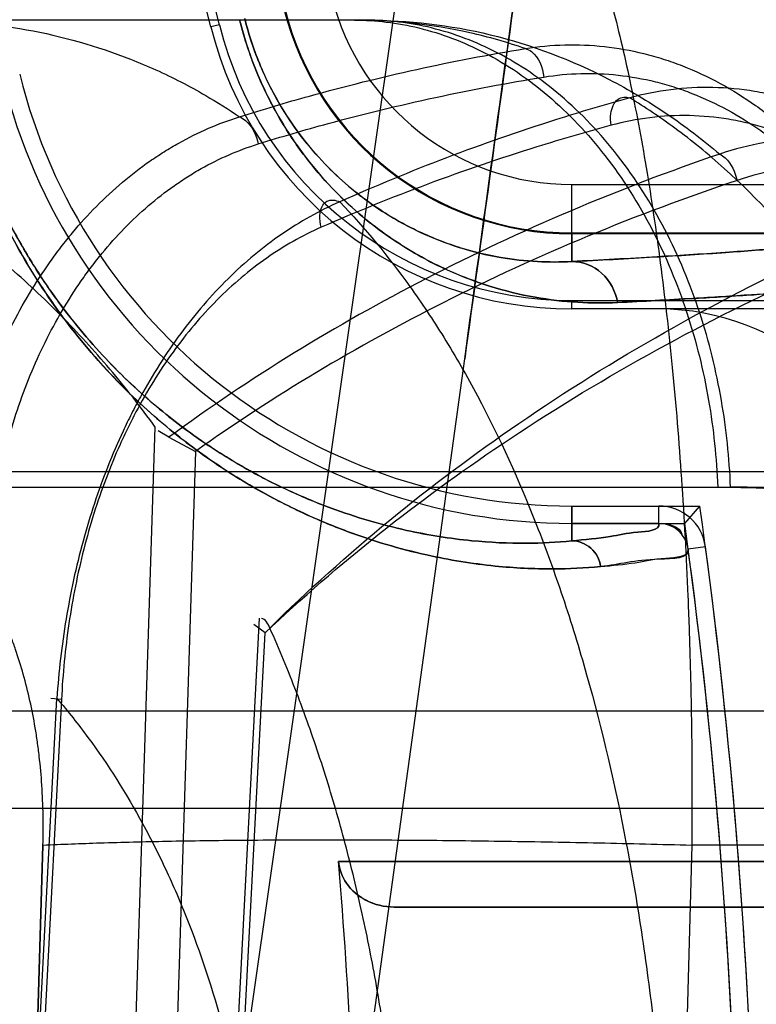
# Model space of a CAD drawing. Header units: millimetres. Extents: x 0 to 297, y 0 to 210.
# Tile 239 of 256: x 58.6681 to 58.7129, y 159.3941 to 159.454. Entities that reach past the tile are written whole.
import ezdxf

# ---------------------------------------------------------------- set-up
doc = ezdxf.new("R2010")
doc.units = ezdxf.units.MM
doc.header["$LTSCALE"] = 16.335
doc.layers.get('0').update_dxf_attribs({"linetype": 'CONTINUOUS'})
for name, color, linetype in [('AXES_REF', 7, 'CONTINUOUS'), ('INTFCLR_1', 7, 'CONTINUOUS'), ('INTFCLR_144815', 7, 'CONTINUOUS'), ('INTFCLR_72935', 7, 'CONTINUOUS')]:
    doc.layers.add(name, color=color, linetype=linetype)

msp = doc.modelspace()

# ---------------------------------------------------------------- linework, layer by layer
at = {"color": 7, "linetype": 'Continuous'}
for radius in [5.8174969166, 5.817, 5.7797484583]:
    msp.add_circle((57.454730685, 154.8339782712), radius, dxfattribs=at)
msp.add_arc((57.454730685, 154.8339782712), 5.76, 278.2771290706, 261.7228709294, dxfattribs=at)
at = {"layer": 'AXES_REF', "color": 9, "linetype": 'Continuous'}
msp.add_circle((57.454730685, 154.8339782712), 5.3067073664, dxfattribs=at)
at = {"layer": 'INTFCLR_1', "color": 9, "linetype": 'Continuous'}
for p, q in [((58.7016822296, 159.4392838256), (58.7016822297, 159.4439715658)), ((58.7016822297, 159.4439715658), (58.7200294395, 159.4439715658)), ((58.72083596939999, 159.4409729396), (58.7016822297, 159.4409720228)), ((58.7016822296, 159.4222757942), (58.7016822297, 159.4243928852)), ((58.7069906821, 159.4233349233), (58.70699074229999, 159.4243928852)), ((58.70982345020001, 159.4219140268), (58.7087748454, 159.4217736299)), ((58.68748707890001, 159.4027569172), (58.7285332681, 159.4027569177)), ((58.82389843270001, 159.3999782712), (58.6908610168, 159.3999782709))]:
    msp.add_line(p, q, dxfattribs=at)
at = {"layer": 'INTFCLR_1', "color": 6, "linetype": 'Continuous'}
for p, q in [((58.7069912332, 159.4363928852), (58.7016822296, 159.4363928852)), ((58.7016822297, 159.4243928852), (58.7069907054, 159.4243928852)), ((58.7069907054, 159.4233349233), (58.7016822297, 159.4233349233))]:
    msp.add_line(p, q, dxfattribs=at)
at = {"layer": 'INTFCLR_1', "color": 9, "linetype": 'Continuous'}
for centre, radius, start, end in [((58.3668984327, 159.3759782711), 0.3626146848, 4.2349584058, 43.6101417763), ((58.7016822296, 159.459023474), 0.0150519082, 193.931376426, 269.9999999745), ((58.7016822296, 159.459023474), 0.0180514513, 193.9313763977, 269.9999999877)]:
    msp.add_arc(centre, radius, start, end, dxfattribs=at)
at = {"layer": 'INTFCLR_1', "color": 6, "linetype": 'Continuous'}
for centre, radius, start, end in [((58.3668984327, 159.3759782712), 0.3596172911, 10.8985890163, 42.7086480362), ((58.3668984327, 159.3759782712), 0.3222993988, 13.9313763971, 41.1654492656), ((58.7016822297, 159.459023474), 0.0226305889, 193.9313761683, 269.9999997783), ((58.7016822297, 159.459023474), 0.03568855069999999, 193.9313763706, 270.0000000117), ((58.7016822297, 159.459023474), 0.0346305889, 193.9313779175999, 269.9999996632), ((58.7069905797, 159.421534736), 0.0148581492, 7.6288236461, 89.997479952), ((58.7069905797, 159.421534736), 0.0028581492, 7.625926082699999, 89.99748966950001), ((58.7069905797, 159.421534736), 0.0018001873, 7.625933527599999, 89.99673971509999), ((58.3668984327, 159.3759782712), 0.3449299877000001, 356.0073324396, 7.6295171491), ((58.3668984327, 159.3759782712), 0.3459879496, 356.0148208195, 7.6295115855), ((58.3668984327, 159.3759782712), 0.3217051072, 0.5335911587, 4.7748100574)]:
    msp.add_arc(centre, radius, start, end, dxfattribs=at)
at = {"layer": 'INTFCLR_1', "color": 9, "linetype": 'Continuous'}
for points, knots in [([(58.70447263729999, 159.4367869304), (58.7036652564, 159.4367464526), (58.7019816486, 159.4367544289), (58.69936199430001, 159.4370652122), (58.6970823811, 159.4376244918), (58.6951782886, 159.4382953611), (58.6936639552, 159.4389529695), (58.69210284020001, 159.439775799), (58.6905009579, 159.44079279), (58.6888667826, 159.4420415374), (58.6872087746, 159.4435757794), (58.6858628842, 159.4451097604), (58.6848040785, 159.4465468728), (58.6840036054, 159.4477895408), (58.683242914, 159.4491641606), (58.6825453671, 159.4506672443), (58.6819341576, 159.4522904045), (58.6816050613, 159.4534234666), (58.6814602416, 159.454007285)], [0, 0, 0, 0, 0.0779033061, 0.1618667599, 0.253680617, 0.3034199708, 0.3562896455, 0.4126322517, 0.4733102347, 0.5389302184, 0.6105590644, 0.6906636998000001, 0.7351564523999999, 0.7824908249, 0.8330084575, 0.8864378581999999, 0.9420335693, 1, 1, 1, 1]), ([(58.7016822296, 159.4392838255), (58.70098696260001, 159.4392436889), (58.6995360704, 159.4392399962), (58.6972758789, 159.4394929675), (58.69530617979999, 159.4399637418), (58.69365979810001, 159.4405340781), (58.6923489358, 159.4410953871), (58.6909976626, 159.4417998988), (58.6896096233, 159.4426729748), (58.6881933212, 159.4437471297), (58.6867553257, 159.4450694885), (58.68530717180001, 159.4467115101), (58.684169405, 159.4483584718), (58.6833161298, 159.4498953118), (58.68271129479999, 159.451195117), (58.6821816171, 159.4525991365), (58.6818966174, 159.4535793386), (58.6817713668, 159.4540844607)], [0, 0, 0, 0, 0.07768818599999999, 0.1614676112, 0.253160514, 0.3029151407, 0.3557064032, 0.412084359, 0.4727394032, 0.5384152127, 0.6101056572, 0.6903102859, 0.7821708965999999, 0.8327536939, 0.8862709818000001, 0.9419457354, 1, 1, 1, 1]), ([(58.7016822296, 159.4222757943), (58.7007706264, 159.4221835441), (58.6987369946, 159.4220772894), (58.6953649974, 159.4222376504), (58.6913561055, 159.4228786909), (58.6876458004, 159.4239719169), (58.68485745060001, 159.4251293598), (58.6831090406, 159.4259809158), (58.6812092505, 159.4270085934), (58.67872604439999, 159.4285838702), (58.676267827, 159.4305119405), (58.67425304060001, 159.4323768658), (58.6726699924, 159.4340298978), (58.6710813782, 159.4359199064), (58.6695055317, 159.4380842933), (58.6679791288, 159.4405541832), (58.6665526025, 159.4433518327), (58.665305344, 159.4464441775), (58.6646494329, 159.4486385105), (58.6643693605, 159.4497677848)], [0, 0, 0, 0, 0.054551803, 0.1210381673, 0.2006278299, 0.2957140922, 0.3505402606, 0.3802099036, 0.4114671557, 0.4791025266, 0.5550208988, 0.5971000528, 0.6424803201, 0.6911977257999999, 0.7439878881, 0.8017400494, 0.8638847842, 0.9307288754, 1, 1, 1, 1]), ([(58.703438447, 159.420709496), (58.7024773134, 159.4206156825), (58.70033334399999, 159.4205142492), (58.69678089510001, 159.4206943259), (58.69255944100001, 159.4213813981), (58.6886544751, 159.4225413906), (58.685721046, 159.4237656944), (58.6838815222, 159.424665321), (58.68188328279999, 159.4257507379), (58.6792707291, 159.4274131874), (58.6766857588, 159.429446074), (58.674566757, 159.4314115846), (58.67290237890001, 159.4331530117), (58.671231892, 159.4351437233), (58.66957517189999, 159.4374226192), (58.66797022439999, 159.4400228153), (58.66647032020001, 159.442967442), (58.66515858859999, 159.4462218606), (58.664468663, 159.4485309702), (58.664173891, 159.4497192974)], [0, 0, 0, 0, 0.0546088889, 0.1211683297, 0.2007950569, 0.2959181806, 0.3507413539, 0.380380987, 0.4116808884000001, 0.4792976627, 0.5552209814, 0.5972744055, 0.6426583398, 0.6913478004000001, 0.7441210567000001, 0.8018425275, 0.8639600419, 0.9307654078, 1, 1, 1, 1]), ([(58.7016822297, 159.4392838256), (58.7033689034, 159.4393683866), (58.7064977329, 159.4395350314), (58.7108173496, 159.4398118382), (58.71439757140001, 159.4400775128), (58.7176534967, 159.4404222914), (58.7197491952, 159.4406331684), (58.72083596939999, 159.4409729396)], [0, 0, 0, 0, 0.2632756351, 0.4884106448, 0.6749428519, 0.8224893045, 1, 1, 1, 1]), ([(58.7016822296, 159.4392838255), (58.7023343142, 159.4392798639), (58.7036971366, 159.4387405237), (58.7043618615, 159.4374543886), (58.70447263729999, 159.4367869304)], [0, 0, 0, 0, 0.4907835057, 1, 1, 1, 1]), ([(58.7240661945, 159.4385929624), (58.7234801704, 159.4383325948), (58.7223578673, 159.4381815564), (58.7207577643, 159.4379468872), (58.7192150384, 159.4377819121), (58.7174191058, 159.4376115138), (58.7152081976, 159.4374323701), (58.7123694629, 159.4372318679), (58.7087233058, 159.4370084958), (58.706001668, 159.4368635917), (58.7044726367, 159.4367869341)], [0, 0, 0, 0, 0.0976424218, 0.1690009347, 0.2472990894, 0.3335584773, 0.4437851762, 0.5850020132, 0.7668876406, 1, 1, 1, 1]), ([(58.7016822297, 159.4222757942), (58.7024656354, 159.4223522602), (58.7039188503, 159.4224650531), (58.7053560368, 159.4228345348), (58.7070549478, 159.422873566), (58.7069907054, 159.4233349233)], [0, 0, 0, 0, 0.4333569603, 0.7435471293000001, 1, 1, 1, 1]), ([(58.7016822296, 159.4222757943), (58.7020989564, 159.4222744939), (58.7029635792, 159.4219470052), (58.7033834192, 159.4211269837), (58.703438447, 159.420709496)], [0, 0, 0, 0, 0.4973921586, 1, 1, 1, 1]), ([(58.7087748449, 159.4217736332), (58.70885763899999, 159.4211555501), (58.70584993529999, 159.4212383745), (58.70463233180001, 159.420826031), (58.7034384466, 159.4207094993)], [0, 0, 0, 0, 0.3420450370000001, 1, 1, 1, 1])]:
    msp.add_open_spline(points, degree=3, knots=knots, dxfattribs=at)
at = {"layer": 'INTFCLR_1', "color": 6, "linetype": 'Continuous'}
msp.add_open_spline([(58.69086101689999, 159.3999782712), (58.6902766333, 159.3999782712), (58.689145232, 159.4002410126), (58.6878899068, 159.4013019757), (58.6875262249, 159.4022882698), (58.68748707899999, 159.4027569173)], degree=3, knots=[0, 0, 0, 0, 0.3693125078, 0.7027976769, 1, 1, 1, 1], dxfattribs=at)
at = {"layer": 'INTFCLR_144815', "color": 9, "linetype": 'Continuous'}
for p, q in [((58.636789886, 159.0763019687), (58.74559673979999, 159.8370621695)), ((58.6892199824, 159.4539782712), (57.98079605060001, 159.4539782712)), ((58.6406192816, 159.0380882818), (58.6951658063, 159.4333639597)), ((58.67427171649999, 159.365287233), (58.6763166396, 159.4292036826)), ((58.67876714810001, 159.4277153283), (58.6767309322, 159.3639782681)), ((57.9145041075, 159.4264903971), (58.763531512, 159.4264903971)), ((57.9543266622, 159.4255483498), (58.7113499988, 159.4255483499)), ((58.6826537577, 159.4175617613), (58.6799132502, 159.365287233)), ((58.68025755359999, 159.363978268), (58.6830227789, 159.416679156)), ((58.6678925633, 159.3652872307), (58.6703326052, 159.4126799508)), ((58.6706132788, 159.4126171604), (58.66810673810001, 159.3639782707)), ((58.6706132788, 159.4126171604), (58.66997109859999, 159.4126755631)), ((58.5798706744, 159.4119259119), (58.8909958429, 159.4119259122)), ((58.8849960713, 159.4059782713), (58.5438441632, 159.4059782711)), ((58.7089905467, 159.4037464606), (58.7084368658, 159.383684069)), ((58.742294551, 159.40374646), (58.7089905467, 159.40374646))]:
    msp.add_line(p, q, dxfattribs=at)
at = {"layer": 'INTFCLR_144815', "color": 6, "linetype": 'Continuous'}
for p, q in [((58.6771537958, 159.4285790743), (58.6765071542, 159.428982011)), ((58.6771537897, 159.4285790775), (58.67876714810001, 159.4277153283)), ((58.6830227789, 159.416679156), (58.6823222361, 159.4171838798)), ((58.6688947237, 159.3836840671), (58.669484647, 159.4037468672)), ((58.669484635, 159.4037464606), (58.6688947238, 159.3836840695))]:
    msp.add_line(p, q, dxfattribs=at)
at = {"layer": 'INTFCLR_144815', "color": 9, "linetype": 'Continuous'}
msp.add_arc((58.6934033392, 159.4239782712), 0.048, 89.9999999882, 176.9999999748, dxfattribs=at)
at = {"layer": 'INTFCLR_144815', "color": 7, "linetype": 'Continuous'}
for points, knots in [([(58.69516580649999, 159.4333639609), (58.69630442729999, 159.4416150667), (58.6985458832, 159.4578802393), (58.7018380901, 159.4818400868), (58.7049965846, 159.5048975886), (58.70805130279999, 159.5272697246), (58.711031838, 159.5491749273), (58.713951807, 159.5707182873), (58.7167658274, 159.5915688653), (58.7194423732, 159.6114936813), (58.72199420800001, 159.6305872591), (58.72444471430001, 159.6490274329), (58.7267956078, 159.6668334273), (58.7290009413, 159.6836609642), (58.7310240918, 159.6992262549), (58.732818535, 159.7131575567), (58.7344059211, 159.7256011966), (58.7357834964, 159.7365110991), (58.7369981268, 159.7462362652), (58.7380652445, 159.7548785), (58.7390070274, 159.7625999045), (58.73982627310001, 159.7694041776), (58.7405550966, 159.7755371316), (58.7412030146, 159.7810661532), (58.741783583, 159.7860971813), (58.7422817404, 159.7904814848), (58.7427305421, 159.7944945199), (58.7431372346, 159.7981949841), (58.7435024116, 159.8015821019), (58.7438198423, 159.8045844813), (58.7441057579, 159.8073445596), (58.7443640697, 159.8098951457), (58.7445928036, 159.8122097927), (58.7447952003, 159.8143100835), (58.7449759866, 159.816237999), (58.7451375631, 159.8180142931), (58.7452822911, 159.8196567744), (58.7454109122, 159.8211688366), (58.7455251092, 159.8225661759), (58.7456207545, 159.8237864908), (58.7457298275, 159.8252400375), (58.74584367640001, 159.8268713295), (58.745949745, 159.8285965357), (58.7460331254, 159.8301971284), (58.7460927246, 159.8316181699), (58.74612058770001, 159.8329864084), (58.7461432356, 159.8342430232), (58.7460234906, 159.8354123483), (58.7461698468, 159.8371041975), (58.74559673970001, 159.8370621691)], [0, 0, 0, 0, 0.06138757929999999, 0.1210085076, 0.1782451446, 0.2329101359, 0.2874228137, 0.3411758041, 0.3931381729, 0.4424864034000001, 0.4893422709, 0.5351105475, 0.5795866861, 0.6217126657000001, 0.6601913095, 0.6952690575, 0.7252356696, 0.7526450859, 0.7763143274, 0.7974677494, 0.8168227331, 0.8336433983, 0.8479779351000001, 0.8623411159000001, 0.8746715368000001, 0.8853030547, 0.8948616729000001, 0.9044322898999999, 0.9127399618, 0.9199696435, 0.9266833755, 0.9331907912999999, 0.9388638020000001, 0.9438255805, 0.9487417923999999, 0.9531350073, 0.9569710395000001, 0.9608938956, 0.9643192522, 0.9673038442, 0.9699153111, 0.9750619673, 0.9793567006, 0.9826508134, 0.9868840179, 0.9897998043, 0.9928459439, 0.9957648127, 1, 1, 1, 1]), ([(58.7225989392, 159.6351031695), (58.7225389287, 159.6346524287), (58.722414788, 159.6337204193), (58.7222440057, 159.6324387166), (58.7220730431, 159.6311561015), (58.721916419, 159.6299814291), (58.7217501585, 159.6287348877), (58.7215759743, 159.627429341), (58.7213775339, 159.6259425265), (58.7211612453, 159.62432265), (58.7209253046, 159.6225563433), (58.7206612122, 159.6205802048), (58.7203716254, 159.6184144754), (58.7200521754, 159.6160267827), (58.7196977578, 159.6133793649), (58.7193011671, 159.6104190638), (58.7188556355, 159.607096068), (58.71836574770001, 159.6034454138), (58.7178149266, 159.5993446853), (58.7172010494, 159.5947794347), (58.7165113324, 159.5896562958), (58.7157381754, 159.5839212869), (58.7148751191, 159.5775281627), (58.7139116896, 159.5704014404), (58.712826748, 159.562388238), (58.7116106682, 159.5534214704), (58.71025815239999, 159.5434664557), (58.70875795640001, 159.5324443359), (58.70708933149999, 159.5202067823), (58.70522142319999, 159.5065345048), (58.7031269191, 159.4912355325), (58.7007604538, 159.4739876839), (58.6980783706, 159.4544859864), (58.6961762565, 159.4406838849), (58.69516580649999, 159.4333639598)], [0, 0, 0, 0, 0.0067002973, 0.0138545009, 0.0190528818, 0.0257668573, 0.0313165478, 0.0375834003, 0.0451746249, 0.0534191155, 0.0616642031, 0.0714324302, 0.08279650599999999, 0.09386036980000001, 0.1069287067, 0.1221543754, 0.1378702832, 0.1563313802, 0.176429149, 0.1988374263, 0.2242060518, 0.2525999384, 0.2841075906, 0.3192636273, 0.3585678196, 0.4032599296, 0.4525990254, 0.5066031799, 0.5671689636, 0.6345886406, 0.7099364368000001, 0.7947030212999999, 0.8911176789, 1, 1, 1, 1])]:
    msp.add_open_spline(points, degree=3, knots=knots, dxfattribs=at)
at = {"layer": 'INTFCLR_144815', "color": 6, "linetype": 'Continuous'}
for points, knots in [([(58.6934025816, 159.4719349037), (58.6927014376, 159.4719259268), (58.6912997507, 159.4718737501), (58.68911263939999, 159.4716880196), (58.6867415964, 159.4713650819), (58.6840813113, 159.4708462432), (58.6811460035, 159.4700742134), (58.6780128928, 159.469008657), (58.6748151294, 159.467644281), (58.6716631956, 159.4660039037), (58.6686054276, 159.4641072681), (58.6656644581, 159.4619574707), (58.66282978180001, 159.4595391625), (58.660168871, 159.4568993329), (58.657641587, 159.4539864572), (58.65531421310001, 159.450865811), (58.6531844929, 159.4475154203), (58.6513066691, 159.4440262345), (58.6496705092, 159.4403966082), (58.6482814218, 159.4366382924), (58.6471621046, 159.4328476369), (58.6463222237, 159.4291695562), (58.645742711, 159.4257732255), (58.6454765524, 159.4236213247), (58.645371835, 159.4226112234)], [0, 0, 0, 0, 0.0278776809, 0.0557399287, 0.08723556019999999, 0.1229672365, 0.1634315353, 0.2078104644, 0.2544177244, 0.301516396, 0.3489413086, 0.3973369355, 0.4462084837, 0.4969436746, 0.5462080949, 0.5993974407, 0.6515652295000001, 0.7039026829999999, 0.756797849, 0.809722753, 0.8630778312, 0.9138226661, 0.9596261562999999, 1, 1, 1, 1]), ([(58.6763166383, 159.4292036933), (58.67544223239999, 159.4304122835), (58.6736109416, 159.4327576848), (58.6706065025, 159.4360484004), (58.6673243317, 159.4391131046), (58.663732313, 159.441950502), (58.6597974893, 159.444548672), (58.6569963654, 159.4460718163), (58.6555450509, 159.4467846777)], [0, 0, 0, 0, 0.1628298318, 0.3244460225, 0.485909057, 0.652460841, 0.8235038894, 1, 1, 1, 1]), ([(58.6916362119, 159.3686885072), (58.6916816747, 159.3702589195), (58.6917209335, 159.3733932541), (58.6916224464, 159.3780786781), (58.6913648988, 159.3827227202), (58.69094720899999, 159.387310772), (58.69036833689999, 159.3918300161), (58.6896261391, 159.3962716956), (58.6887186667, 159.4006218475), (58.6876420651, 159.4048744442), (58.6863917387, 159.4090208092), (58.68496108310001, 159.4130551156), (58.68387772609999, 159.4156768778), (58.6833043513, 159.4169635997)], [0, 0, 0, 0, 0.09544020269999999, 0.1903798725, 0.2846433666, 0.3779344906, 0.4701898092, 0.5613594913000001, 0.6514315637, 0.7400675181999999, 0.8277651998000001, 0.9144240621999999, 1, 1, 1, 1])]:
    msp.add_open_spline(points, degree=3, knots=knots, dxfattribs=at)
at = {"layer": 'INTFCLR_144815', "color": 9, "linetype": 'Continuous'}
for points, knots in [([(58.6552221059, 159.4264903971), (58.6553380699, 159.4293171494), (58.65597438, 159.4350724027), (58.6581879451, 159.4435535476), (58.6617485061, 159.4516521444), (58.6665783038, 159.4588656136), (58.6724517, 159.4647469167), (58.679022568, 159.4689816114), (58.6858705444, 159.4714450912), (58.69051541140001, 159.4719782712), (58.69274407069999, 159.4719782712)], [0, 0, 0, 0, 0.1308834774, 0.2668605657, 0.4040067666, 0.5382363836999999, 0.666176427, 0.7858622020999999, 0.8968959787, 1, 1, 1, 1]), ([(58.69274407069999, 159.4719782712), (58.6938358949, 159.4719782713), (58.6963559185, 159.4710422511), (58.69831153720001, 159.4687277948), (58.699583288, 159.4667566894), (58.70056075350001, 159.4650055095), (58.7017263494, 159.4624514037), (58.7030011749, 159.4589290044), (58.7039635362, 159.4556160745), (58.7046970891, 159.4526690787), (58.7054363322, 159.4493493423), (58.706276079, 159.4448501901), (58.70697470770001, 159.4401068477), (58.7074710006, 159.4360367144), (58.7079336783, 159.4316517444), (58.708403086, 159.4259292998), (58.7087213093, 159.4200537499), (58.7088911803, 159.4151783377), (58.70900238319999, 159.4101245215), (58.7090140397, 159.4063038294), (58.7089905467, 159.4037464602)], [0, 0, 0, 0, 0.0447683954, 0.1032005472, 0.1213211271, 0.1410891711, 0.1853432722, 0.2362765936, 0.2945595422, 0.3267150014, 0.3607913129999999, 0.4340002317, 0.5143214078, 0.5573399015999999, 0.6021191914, 0.6951105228, 0.7927308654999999, 0.8433596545, 0.8951349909, 1, 1, 1, 1]), ([(58.6618904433, 159.4539782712), (58.6640962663, 159.4539782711), (58.6685080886, 159.4536096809), (58.6738606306, 159.4521028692), (58.6774101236, 159.4504940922), (58.6796111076, 159.449288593), (58.68078504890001, 159.4485493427), (58.681457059, 159.448093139)], [0, 0, 0, 0, 0.3192772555, 0.6368899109, 0.7994070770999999, 0.8824353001, 1, 1, 1, 1]), ([(58.6884550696, 159.4539782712), (58.689101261, 159.4539782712), (58.69041956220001, 159.4538995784), (58.69312240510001, 159.4534103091), (58.6965655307, 159.4520941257), (58.7004373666, 159.4494388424), (58.7038940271, 159.4457596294), (58.7067331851, 159.4412537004), (58.7088259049, 159.4361981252), (58.7101271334, 159.4309042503), (58.7105010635, 159.4273140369), (58.7105693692, 159.4255483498)], [0, 0, 0, 0, 0.0489996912, 0.09985824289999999, 0.2078673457, 0.3255494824, 0.4528998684, 0.5879993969, 0.7272116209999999, 0.8660105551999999, 1, 1, 1, 1]), ([(58.6988481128, 159.4522512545), (58.6977422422, 159.4526329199), (58.6943480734, 159.4535981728), (58.6908079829, 159.4539782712), (58.6884550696, 159.4539782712)], [0, 0, 0, 0, 0.3320886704, 1, 1, 1, 1]), ([(58.71135000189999, 159.4255483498), (58.7112816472, 159.4273140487), (58.7109074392, 159.4309043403), (58.709605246, 159.4361982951), (58.7075109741, 159.4412539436), (58.7046696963, 159.4457599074), (58.7012105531, 159.4494390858), (58.69733581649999, 159.4520942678), (58.693890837, 159.4534103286), (58.6915012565, 159.4538424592), (58.6901876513, 159.4539591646), (58.689540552, 159.4539782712), (58.6892199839, 159.4539782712)], [0, 0, 0, 0, 0.1339492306, 0.2727111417, 0.4118952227, 0.5469808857, 0.6743350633, 0.7920383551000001, 0.9000813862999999, 0.9509592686, 0.9756993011, 1, 1, 1, 1]), ([(58.6892199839, 159.4539782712), (58.691737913, 159.4539782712), (58.6968558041, 159.4533900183), (58.7023088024, 159.4513178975), (58.7057507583, 159.4493935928), (58.7080385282, 159.4479339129), (58.7096626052, 159.4466960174), (58.710692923, 159.4458271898)], [0, 0, 0, 0, 0.3224796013, 0.6526157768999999, 0.7390842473, 0.8273898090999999, 1, 1, 1, 1]), ([(58.6814570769, 159.4480930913), (58.6828687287, 159.4485408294), (58.68858568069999, 159.4502391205), (58.6944255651, 159.4515214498), (58.698848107, 159.4522511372)], [0, 0, 0, 0, 0.2483454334, 1, 1, 1, 1]), ([(58.698848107, 159.4522511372), (58.6989867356, 159.4522185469), (58.6996343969, 159.4518647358), (58.6999190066, 159.4510858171), (58.6999807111, 159.4505170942)], [0, 0, 0, 0, 0.1993201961, 1, 1, 1, 1]), ([(58.6988481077, 159.4522511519), (58.7004344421, 159.4525078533), (58.702890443, 159.4525706), (58.7056824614, 159.4520694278), (58.70725921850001, 159.4516237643), (58.7096274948, 159.4507843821), (58.7118821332, 159.4495482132), (58.7139366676, 159.4480061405), (58.715300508, 159.4468577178), (58.71691062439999, 159.4452586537), (58.7183654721, 159.4434805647), (58.7194453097, 159.4419472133), (58.7210023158, 159.4394955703), (58.72228222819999, 159.4368354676), (58.7232821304, 159.434050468), (58.7238872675, 159.4321132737), (58.7247449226, 159.4286263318), (58.7251187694, 159.4255517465), (58.7252098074, 159.4234938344)], [0, 0, 0, 0, 0.1098685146, 0.1653265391, 0.1935295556, 0.2218009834, 0.3370645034, 0.3670847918, 0.397439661, 0.4588941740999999, 0.5219269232, 0.5542432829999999, 0.5870709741, 0.7204576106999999, 0.7546908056, 0.7893863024, 0.8591629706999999, 1, 1, 1, 1]), ([(58.6825896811, 159.4464422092), (58.68400162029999, 159.4468810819), (58.6897215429, 159.4485462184), (58.6955599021, 159.4498022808), (58.6999807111, 159.4505170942)], [0, 0, 0, 0, 0.2482161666, 1, 1, 1, 1]), ([(58.6999807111, 159.4505170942), (58.7014735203, 159.4507584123), (58.70378549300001, 159.4508162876), (58.7064141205, 159.4503441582), (58.707899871, 159.4499241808), (58.7101336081, 159.4491336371), (58.7122607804, 159.4479691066), (58.7142017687, 159.4465178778), (58.71549120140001, 159.4454365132), (58.7170144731, 159.4439306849), (58.7183932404, 159.4422567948), (58.7194175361, 159.4408128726), (58.7208959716, 159.4385042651), (58.7221163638, 159.4359996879), (58.7230741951, 159.4333762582), (58.7236558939, 159.4315518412), (58.7244851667, 159.4282679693), (58.7248586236, 159.4253709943), (58.7249594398, 159.423431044)], [0, 0, 0, 0, 0.1096189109, 0.1650089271, 0.1931906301, 0.2214485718, 0.3367240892, 0.3667609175, 0.3971372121, 0.4586431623, 0.5217283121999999, 0.5540726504, 0.5869294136, 0.7204219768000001, 0.7546742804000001, 0.7893855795, 0.8591827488, 1, 1, 1, 1]), ([(58.7326704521, 159.4205578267), (58.7326276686, 159.4227127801), (58.73231248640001, 159.4259343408), (58.73148730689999, 159.4295946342), (58.7308896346, 159.4316260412), (58.7298910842, 159.4345384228), (58.72858401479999, 159.4373152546), (58.7269666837, 159.439858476), (58.7258406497, 159.4414417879), (58.72431483, 159.4432646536), (58.7226170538, 159.444880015), (58.7211758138, 159.4460217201), (58.7189971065, 159.4475383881), (58.7165938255, 159.4486979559), (58.7140862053, 159.4493979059), (58.7124103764, 159.4497390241), (58.70943382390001, 159.4500188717), (58.7068565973, 159.4496933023), (58.7052133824, 159.4492488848)], [0, 0, 0, 0, 0.1415064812, 0.2113104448, 0.2461202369, 0.280468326, 0.4134509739, 0.4460433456, 0.4782975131, 0.5409537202, 0.6017877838, 0.6317837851, 0.6615815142, 0.7760743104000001, 0.8042398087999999, 0.8324475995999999, 0.8882424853, 1, 1, 1, 1]), ([(58.7052133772, 159.4492488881), (58.7036956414, 159.4488286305), (58.6976983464, 159.4470480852), (58.691832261, 159.4448229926), (58.6875591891, 159.4429124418)], [0, 0, 0, 0, 0.2517502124, 1, 1, 1, 1]), ([(58.7040807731, 159.4475748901), (58.7040440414, 159.4478142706), (58.70402747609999, 159.4483656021), (58.7043171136, 159.449239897), (58.7049885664, 159.4493336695), (58.7052133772, 159.4492488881)], [0, 0, 0, 0, 0.3021343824, 0.7002561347, 1, 1, 1, 1]), ([(58.73789951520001, 159.3686885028), (58.7377404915, 159.3711982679), (58.7374367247, 159.3749459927), (58.7369001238, 159.3798999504), (58.7362900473, 159.384714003), (58.7353866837, 159.3905605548), (58.7340699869, 159.3973605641), (58.7327778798, 159.4028439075), (58.73176903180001, 159.4065739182), (58.7311695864, 159.4086492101), (58.7302712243, 159.4116299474), (58.7288473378, 159.4159073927), (58.7267375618, 159.4213181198), (58.7248157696, 159.4255444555), (58.7233858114, 159.4283404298), (58.72255822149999, 159.4298668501), (58.7213382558, 159.4320317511), (58.7194552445, 159.4350767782), (58.7159724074, 159.4398899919), (58.7125974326, 159.4435739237), (58.7094961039, 159.4462326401), (58.7076026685, 159.447703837), (58.7061546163, 159.4486779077), (58.7052134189, 159.4492488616)], [0, 0, 0, 0, 0.0839822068, 0.1255314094, 0.166399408, 0.2460266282, 0.3230456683, 0.3976498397, 0.43409919, 0.4520761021, 0.4697861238, 0.5380636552, 0.6025619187, 0.6636457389, 0.6930137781, 0.7074212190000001, 0.7216279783, 0.7760004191, 0.8268564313, 0.9199491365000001, 0.9418203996, 0.9632373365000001, 1, 1, 1, 1]), ([(58.6634404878, 159.418917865), (58.66351348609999, 159.420567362), (58.6638368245, 159.423840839), (58.6647006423, 159.4278529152), (58.6656715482, 159.4309464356), (58.6668090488, 159.4338981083), (58.66821337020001, 159.4366890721), (58.6696836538, 159.438948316), (58.67058213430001, 159.4401665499), (58.6719511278, 159.441875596), (58.6737212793, 159.4436811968), (58.6756940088, 159.4452042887), (58.6768569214, 159.4459746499), (58.67860852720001, 159.4470145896), (58.6801728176, 159.4476958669), (58.68145707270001, 159.4480931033)], [0, 0, 0, 0, 0.136064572, 0.2704402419, 0.3373865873, 0.4030840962, 0.530994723, 0.593873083, 0.625029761, 0.6556978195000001, 0.774325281, 0.8321207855, 0.8608246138, 0.8892201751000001, 1, 1, 1, 1]), ([(58.68145707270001, 159.4480931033), (58.6815889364, 159.4480394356), (58.6821659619, 159.4476543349), (58.6824848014, 159.4469715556), (58.6825896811, 159.4464422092)], [0, 0, 0, 0, 0.2087479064, 1, 1, 1, 1]), ([(58.7301266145, 159.4204950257), (58.7300654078, 159.4225323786), (58.7297393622, 159.4255758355), (58.7289325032, 159.4290315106), (58.7283535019, 159.4309489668), (58.7273915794, 159.4336978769), (58.7261411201, 159.4363173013), (58.7246022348, 159.43871699), (58.7235322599, 159.4402103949), (58.7220846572, 159.4419291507), (58.720477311, 159.443452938), (58.7191141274, 159.4445297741), (58.7170562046, 159.4459587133), (58.71478946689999, 159.4470529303), (58.712424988, 159.447713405), (58.710847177, 159.4480353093), (58.708048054, 159.4482997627), (58.7056246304, 159.4479937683), (58.7040807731, 159.4475748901)], [0, 0, 0, 0, 0.1417199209, 0.211646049, 0.2465180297, 0.2809284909, 0.4141483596, 0.4467938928, 0.4790964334, 0.5418307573, 0.6027188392, 0.6327299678, 0.6625316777, 0.7769212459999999, 0.8050295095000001, 0.8331654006, 0.8887756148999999, 1, 1, 1, 1]), ([(58.7040807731, 159.4475748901), (58.7025633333, 159.4471631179), (58.696570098, 159.4454194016), (58.6907030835, 159.443239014), (58.6864265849, 159.4413651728)], [0, 0, 0, 0, 0.2519199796, 1, 1, 1, 1]), ([(58.7411769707, 159.4156410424), (58.7410893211, 159.4179215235), (58.7407021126, 159.4213310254), (58.7397774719, 159.4252048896), (58.73911489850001, 159.4273656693), (58.7380074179, 159.4304854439), (58.73633542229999, 159.4339459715), (58.7339002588, 159.437497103), (58.7318595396, 159.4398825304), (58.7296120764, 159.4419681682), (58.72757375, 159.4434406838), (58.7258622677, 159.4444356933), (58.7241253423, 159.4452911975), (58.721879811, 159.4461220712), (58.71954811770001, 159.4466138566), (58.7176655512, 159.4467907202), (58.7157849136, 159.446824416), (58.7134305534, 159.4465953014), (58.71159444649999, 159.4461283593), (58.710692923, 159.4458271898)], [0, 0, 0, 0, 0.1377789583, 0.206061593, 0.2402336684, 0.2741707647, 0.4059257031, 0.4705534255, 0.5337519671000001, 0.5950390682, 0.6552457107, 0.6851158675, 0.7144741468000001, 0.7720589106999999, 0.8291580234, 0.8577649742, 0.886116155, 0.9426164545, 1, 1, 1, 1]), ([(58.6659530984, 159.4188550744), (58.6659995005, 159.4204176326), (58.66625975, 159.4235168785), (58.66702469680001, 159.4273186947), (58.6679033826, 159.4302474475), (58.6689408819, 159.4330376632), (58.6702337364, 159.4356756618), (58.6715954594, 159.4378112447), (58.67242931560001, 159.4389618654), (58.673700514, 159.4405754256), (58.675349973, 159.4422797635), (58.67719267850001, 159.44371742), (58.6782800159, 159.4444442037), (58.6799191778, 159.4454257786), (58.6813854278, 159.4460680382), (58.6825896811, 159.4464422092)], [0, 0, 0, 0, 0.1369216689, 0.2717695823, 0.338828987, 0.4045662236, 0.532378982, 0.5951349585, 0.6262153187, 0.6568011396, 0.775053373, 0.8326460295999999, 0.861249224, 0.8895477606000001, 1, 1, 1, 1]), ([(58.710692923, 159.4458271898), (58.7045612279, 159.4437287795), (58.6928978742, 159.4388157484), (58.6820891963, 159.4322092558), (58.67715379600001, 159.4285790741)], [0, 0, 0, 0, 0.514044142, 1, 1, 1, 1]), ([(58.710692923, 159.4458271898), (58.7108138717, 159.4457648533), (58.7113353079, 159.4453599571), (58.7116356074, 159.4447241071), (58.7117507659, 159.4442216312)], [0, 0, 0, 0, 0.2088302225, 1, 1, 1, 1]), ([(58.7407936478, 159.4155782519), (58.7406783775, 159.4177485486), (58.7402690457, 159.4209893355), (58.7393506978, 159.4246682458), (58.7387012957, 159.4267187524), (58.7376225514, 159.4296771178), (58.73601179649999, 159.4329564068), (58.7336827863, 159.4363216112), (58.731737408, 159.438579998), (58.7296020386, 159.4405551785), (58.7276687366, 159.4419499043), (58.72604740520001, 159.4428920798), (58.7244049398, 159.4437024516), (58.7222841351, 159.4444899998), (58.7200832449, 159.444956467), (58.7183083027, 159.4451258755), (58.7165377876, 159.4451595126), (58.7143231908, 159.4449467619), (58.71259737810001, 159.4445056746), (58.7117507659, 159.4442216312)], [0, 0, 0, 0, 0.1383967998, 0.2069534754, 0.2412534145, 0.2753102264, 0.4074740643, 0.4722508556, 0.535550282, 0.5968850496, 0.6570763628, 0.6869117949, 0.7162142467, 0.7736285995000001, 0.8304669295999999, 0.8589069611, 0.8870712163, 0.9431353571, 1, 1, 1, 1]), ([(58.7117507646, 159.4442216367), (58.7056251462, 159.4421662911), (58.6941847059, 159.4374494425), (58.6835494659, 159.431112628), (58.67876690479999, 159.4277155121)], [0, 0, 0, 0, 0.5241312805, 1, 1, 1, 1]), ([(58.6875591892, 159.4429124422), (58.6863166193, 159.4423745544), (58.6845165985, 159.4413593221), (58.6823140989, 159.4396852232), (58.6807266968, 159.4382435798), (58.67923445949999, 159.4366433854), (58.6773672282, 159.4343039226), (58.675943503, 159.4320558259), (58.6748732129, 159.4300180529), (58.6741888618, 159.4286081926), (58.673094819, 159.426062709), (58.6720920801, 159.423028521), (58.6713312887, 159.4199068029), (58.6707248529, 159.4167205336), (58.6704446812, 159.41429915), (58.6703326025, 159.4126799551)], [0, 0, 0, 0, 0.111371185, 0.1685828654, 0.2273923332, 0.2875095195, 0.3483614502, 0.4734187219, 0.5055197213, 0.537687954, 0.6022990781, 0.7333000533, 0.7998957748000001, 0.8664964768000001, 1, 1, 1, 1]), ([(58.6864265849, 159.4413651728), (58.686365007, 159.4416066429), (58.6862815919, 159.442147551), (58.6866059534, 159.4431094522), (58.6873266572, 159.4430349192), (58.6875591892, 159.4429124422)], [0, 0, 0, 0, 0.3021596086, 0.6813293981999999, 1, 1, 1, 1]), ([(58.6875591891, 159.442912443), (58.68910523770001, 159.4413056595), (58.69131313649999, 159.4386132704), (58.6936193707, 159.4351492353), (58.6949556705, 159.4329076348), (58.6970140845, 159.4291807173), (58.6991299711, 159.4244992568), (58.70091905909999, 159.4195550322), (58.7018983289, 159.41650211), (58.70335023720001, 159.4115749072), (58.7047452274, 159.4055547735), (58.7058051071, 159.3993566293), (58.70633567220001, 159.395627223), (58.7070562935, 159.3897949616), (58.70775646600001, 159.3808090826), (58.7078587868, 159.3727676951), (58.7077837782, 159.3686885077)], [0, 0, 0, 0, 0.0850352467, 0.1321993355, 0.1586374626, 0.184533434, 0.2945491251, 0.3540148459, 0.3850058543, 0.4168022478, 0.5498956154, 0.6203095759, 0.6565717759, 0.6935412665, 0.8444107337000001, 1, 1, 1, 1]), ([(58.6864265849, 159.4413651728), (58.6852640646, 159.4408558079), (58.6835811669, 159.439894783), (58.681528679, 159.4383080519), (58.6800516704, 159.4369417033), (58.6786652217, 159.4354255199), (58.6769346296, 159.4332055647), (58.67562340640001, 159.4310717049), (58.6746421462, 159.4291384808), (58.6740149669, 159.4277991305), (58.6730165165, 159.4253771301), (58.6721154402, 159.4224890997), (58.67144344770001, 159.4195172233), (58.6709178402, 159.4164748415), (58.6706937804, 159.4141631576), (58.6706132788, 159.412617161)], [0, 0, 0, 0, 0.1105823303, 0.1674153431, 0.2258611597, 0.2856450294, 0.3462207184, 0.4709151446, 0.5029696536, 0.5351116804, 0.5997423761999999, 0.7310957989, 0.7980420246, 0.8651201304, 1, 1, 1, 1]), ([(58.6833043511, 159.4169635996), (58.6879553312, 159.4215642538), (58.6984975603, 159.430144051), (58.7103200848, 159.4368133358), (58.71662934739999, 159.4397692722)], [0, 0, 0, 0, 0.4842558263, 1, 1, 1, 1]), ([(58.6830226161, 159.4166792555), (58.6874723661, 159.4208992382), (58.6977785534, 159.429042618), (58.7092698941, 159.4353928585), (58.7155715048, 159.438284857)], [0, 0, 0, 0, 0.4693497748, 1, 1, 1, 1]), ([(58.66948463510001, 159.4037464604), (58.6695202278, 159.4049609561), (58.6694900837, 159.4067720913), (58.6693018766, 159.408865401), (58.66915224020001, 159.4100331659), (58.6688939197, 159.4117074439), (58.6684793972, 159.4135935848), (58.6679152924, 159.4154003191), (58.6675628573, 159.4163719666), (58.6670259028, 159.4177203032), (58.6663044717, 159.4191956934), (58.6653388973, 159.4207270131), (58.664353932, 159.4220585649), (58.6630175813, 159.4234885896), (58.66151172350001, 159.4246270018), (58.66026087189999, 159.4253262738), (58.65900821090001, 159.4258820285), (58.65770071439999, 159.4262568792), (58.6563679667, 159.4264494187), (58.65501490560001, 159.4265233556), (58.6532916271, 159.4263926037), (58.6512213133, 159.425900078), (58.6495200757, 159.4252216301), (58.64817074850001, 159.4245247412), (58.646867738, 159.4237421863), (58.6459477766, 159.4230748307), (58.6453716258, 159.4226110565)], [0, 0, 0, 0, 0.0896712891, 0.1334193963, 0.1550676, 0.1765478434, 0.2584474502, 0.297240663, 0.3161706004, 0.3347138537, 0.4043533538, 0.4369301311, 0.4682163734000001, 0.5264958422, 0.5807121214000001, 0.6067552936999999, 0.6321202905, 0.6817363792, 0.7064811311, 0.7313985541, 0.7816234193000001, 0.8333940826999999, 0.8878877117, 0.9163287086, 0.9454142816, 1, 1, 1, 1]), ([(58.7105693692, 159.4255483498), (58.71307431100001, 159.4255483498), (58.716807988, 159.4253024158), (58.7216782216, 159.4244426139), (58.7240431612, 159.4238397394), (58.725209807, 159.4234938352)], [0, 0, 0, 0, 0.5068140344, 0.7538009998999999, 1, 1, 1, 1]), ([(58.7411769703, 159.4156410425), (58.7401407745, 159.416453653), (58.7379099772, 159.4180555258), (58.7344495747, 159.4200939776), (58.7314084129, 159.4215358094), (58.72898987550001, 159.4224985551), (58.72522976, 159.4238090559), (58.719363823, 159.4251725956), (58.7140291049, 159.4255483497), (58.71135000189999, 159.4255483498)], [0, 0, 0, 0, 0.1234078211, 0.2570125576, 0.3758298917, 0.4384281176, 0.5008929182, 0.748925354, 1, 1, 1, 1]), ([(58.6703325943, 159.4126799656), (58.6706686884, 159.4122894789), (58.6713153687, 159.4115075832), (58.6731926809, 159.4090589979), (58.6751513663, 159.4059459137), (58.6768220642, 159.4026107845), (58.6777278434, 159.4005687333), (58.6790558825, 159.3973075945), (58.680341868, 159.3932942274), (58.6813181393, 159.3891394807), (58.681803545, 159.3866496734), (58.6824586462, 159.3827701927), (58.68309111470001, 159.3767789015), (58.68316917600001, 159.3714073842), (58.6830912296, 159.3686885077)], [0, 0, 0, 0, 0.0330260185, 0.0650214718, 0.1977633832, 0.2678561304, 0.3040333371, 0.3409350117, 0.4935538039, 0.5734544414, 0.6144424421, 0.6561400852, 0.8256420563, 1, 1, 1, 1]), ([(58.66948463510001, 159.4037464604), (58.6706423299, 159.4038025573), (58.6731559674, 159.4038991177), (58.6772043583, 159.4039983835), (58.6817777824, 159.4040592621), (58.68679121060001, 159.4040789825), (58.6921375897, 159.4040565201), (58.697695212, 159.4039927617), (58.70333670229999, 159.403890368), (58.7071108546, 159.4037981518), (58.7089905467, 159.4037464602)], [0, 0, 0, 0, 0.08799942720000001, 0.1909748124, 0.3074539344, 0.4352544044, 0.5716103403, 0.7133695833, 0.8572331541, 1, 1, 1, 1])]:
    msp.add_open_spline(points, degree=3, knots=knots, dxfattribs=at)
at = {"layer": 'INTFCLR_144815', "color": 6, "linetype": 'Continuous'}
msp.add_open_spline([(58.6833043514, 159.4169635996), (58.6831997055, 159.4171984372), (58.6830473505, 159.4175339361), (58.682790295, 159.4175386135)], degree=3, dxfattribs=at)
at = {"layer": 'INTFCLR_72935', "color": 9, "linetype": 'Continuous'}
for p, q in [((58.6802268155, 159.4537013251), (58.6797173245, 159.4535749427)), ((58.7016822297, 159.441023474), (58.7016822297, 159.4392838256)), ((58.7016822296, 159.4363928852), (58.7016822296, 159.4369178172)), ((58.7016822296, 159.4243928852), (58.7016822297, 159.4222757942)), ((58.7285332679, 159.4027569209), (58.6874870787, 159.4027569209)), ((58.6908610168, 159.3999782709), (58.8239273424, 159.3999782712))]:
    msp.add_line(p, q, dxfattribs=at)
at = {"layer": 'INTFCLR_72935', "color": 6, "linetype": 'Continuous'}
for p, q in [((58.7016822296, 159.441023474), (58.7209869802, 159.4410239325)), ((58.7016822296, 159.4369178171), (58.7146549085, 159.4369178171)), ((58.7146549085, 159.4363928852), (58.7016822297, 159.4363928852)), ((58.70168222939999, 159.4243928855), (58.7094822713, 159.4243928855)), ((58.7085620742, 159.4233349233), (58.7094822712, 159.4243928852)), ((58.7016822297, 159.4233349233), (58.7085620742, 159.4233349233))]:
    msp.add_line(p, q, dxfattribs=at)
at = {"layer": 'INTFCLR_72935', "color": 9, "linetype": 'Continuous'}
msp.add_arc((58.3668984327, 159.3759782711), 0.3626146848, 4.234958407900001, 43.61014177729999, dxfattribs=at)
at = {"layer": 'INTFCLR_72935', "color": 6, "linetype": 'Continuous'}
for centre, radius, start, end in [((58.3668984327, 159.3759782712), 0.3596172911, 10.4206371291, 43.1528997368), ((58.3668984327, 159.3759782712), 0.3228243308, 13.9313763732, 41.16544926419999), ((58.3668984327, 159.3759782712), 0.3222993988, 13.9313765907, 41.1654491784), ((58.7016822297, 159.459023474), 0.018, 193.931376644, 269.999999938), ((58.7016822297, 159.459023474), 0.0226305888, 193.931373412, 269.9999994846), ((58.7016822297, 159.459023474), 0.0221056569, 193.9313765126, 269.9999999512), ((58.7016822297, 159.459023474), 0.03568855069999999, 193.9313763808, 270.000000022), ((58.7016822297, 159.459023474), 0.0346305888, 193.9313779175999, 269.9999996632), ((58.3668984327, 159.3759782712), 0.3459879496, 356.0148208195, 8.0438827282), ((58.3668984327, 159.3759782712), 0.3449299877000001, 356.013443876, 7.891264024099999), ((58.3668984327, 159.3759782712), 0.3217051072, 0.5336423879, 4.7748100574)]:
    msp.add_arc(centre, radius, start, end, dxfattribs=at)
at = {"layer": 'INTFCLR_72935', "color": 9, "linetype": 'Continuous'}
for points, knots in [([(58.6814602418, 159.4540072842), (58.6816037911, 159.4534285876), (58.6819319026, 159.4522966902), (58.6825422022, 159.4506745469), (58.6832398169, 159.449170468), (58.6839990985, 159.4477972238), (58.6847961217, 159.4465585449), (58.6858565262, 159.44511733), (58.6872101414, 159.4435731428), (58.6888804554, 159.4420295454), (58.6909844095, 159.4404254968), (58.6931036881, 159.4391954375), (58.6951899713, 159.4382904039), (58.6970909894, 159.4376223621), (58.6993665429, 159.4370644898), (58.7019832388, 159.4367544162), (58.7036655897, 159.4367464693), (58.70447263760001, 159.4367869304)], [0, 0, 0, 0, 0.0574632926, 0.1134413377, 0.1668813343, 0.2171113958, 0.2645566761, 0.3087359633, 0.3894700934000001, 0.4620266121, 0.5275637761, 0.6441777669, 0.6969842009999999, 0.7465882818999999, 0.8382378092, 0.9221215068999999, 1, 1, 1, 1]), ([(58.6817713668, 159.4540844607), (58.6818955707, 159.4535837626), (58.6821797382, 159.4526045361), (58.6827085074, 159.4512014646), (58.6833134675, 159.4499007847), (58.6841640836, 159.4483673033), (58.6853013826, 159.446718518), (58.68675686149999, 159.4450669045), (58.68820515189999, 159.4437367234), (58.6900291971, 159.4423569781), (58.6929584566, 159.4406716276), (58.6963721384, 159.4395932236), (58.6995372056, 159.4392401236), (58.7009872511, 159.439243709), (58.7016822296, 159.4392838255)], [0, 0, 0, 0, 0.057581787, 0.1136703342, 0.1672085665, 0.2175479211, 0.3092789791, 0.3901305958, 0.462785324, 0.528400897, 0.6450869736, 0.8385561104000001, 0.9222973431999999, 1, 1, 1, 1]), ([(58.6643693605, 159.4497677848), (58.6646518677, 159.4486288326), (58.6653084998, 159.4464351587), (58.66655956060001, 159.4433369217), (58.6679844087, 159.4405443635), (58.6695181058, 159.4380653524), (58.6710950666, 159.4359022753), (58.6731285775, 159.4334865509), (58.6752135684, 159.4314306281), (58.6773149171, 159.4296905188), (58.6792567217, 159.4282481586), (58.6816105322, 159.4267526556), (58.6843599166, 159.425336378), (58.68764144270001, 159.4239728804), (58.6913609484, 159.4228772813), (58.6953728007, 159.4222368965), (58.69874185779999, 159.4220774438), (58.7007722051, 159.4221837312), (58.7016822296, 159.4222757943)], [0, 0, 0, 0, 0.0698671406, 0.1360883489, 0.1986819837, 0.256292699, 0.3094735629, 0.3579124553, 0.4441892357, 0.4833221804, 0.5202930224, 0.5881501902, 0.6490914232, 0.7042036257, 0.7995434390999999, 0.8791525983, 0.9455413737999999, 1, 1, 1, 1]), ([(58.6641738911, 159.4497192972), (58.664471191, 159.4485207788), (58.6651619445, 159.4462123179), (58.6664776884, 159.4429515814), (58.6679759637, 159.440012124), (58.6695885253, 159.4374024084), (58.671246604, 159.4351247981), (58.6733846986, 159.4325804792), (58.6755770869, 159.4304143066), (58.6777868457, 159.4285800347), (58.67982878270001, 159.4270590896), (58.6823047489, 159.4254809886), (58.6851967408, 159.4239849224), (58.6886498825, 159.4225424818), (58.6925644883, 159.4213798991), (58.6967891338, 159.4206935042), (58.7003384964, 159.4205143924), (58.70247900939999, 159.4206158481), (58.703438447, 159.420709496)], [0, 0, 0, 0, 0.06983020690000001, 0.1360165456, 0.1985856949, 0.2561722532, 0.3093207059, 0.3577512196, 0.4440024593, 0.4831205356, 0.5200948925, 0.5879287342, 0.6488908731, 0.7039975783, 0.7993757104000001, 0.8790225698, 0.9454860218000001, 1, 1, 1, 1]), ([(58.7209869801, 159.4410239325), (58.7199578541, 159.4406461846), (58.7178887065, 159.4404592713), (58.7146641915, 159.4400966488), (58.7110330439, 159.439827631), (58.7066208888, 159.4395412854), (58.7034147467, 159.4393706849), (58.7016822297, 159.4392838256)], [0, 0, 0, 0, 0.1695112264, 0.3160700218, 0.5036278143, 0.7317707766, 1, 1, 1, 1]), ([(58.70447263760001, 159.4367869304), (58.7043618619, 159.4374543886), (58.7036971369, 159.4387405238), (58.7023343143, 159.4392798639), (58.7016822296, 159.4392838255)], [0, 0, 0, 0, 0.5092164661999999, 1, 1, 1, 1]), ([(58.7044726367, 159.4367869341), (58.7060373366, 159.43686538), (58.7088047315, 159.4370129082), (58.7124978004, 159.4372401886), (58.71534402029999, 159.4374426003), (58.71754893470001, 159.4376228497), (58.7193319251, 159.4377938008), (58.72084947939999, 159.4379583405), (58.7224101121, 159.4381896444), (58.723496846, 159.4383400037), (58.7240661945, 159.4385929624)], [0, 0, 0, 0, 0.2385485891, 0.4219732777, 0.5633764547, 0.6730316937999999, 0.7587779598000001, 0.8362029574, 0.9051367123, 1, 1, 1, 1]), ([(58.7069907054, 159.4233349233), (58.7070549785, 159.4228733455), (58.70535552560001, 159.422834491), (58.70391832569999, 159.4224649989), (58.7024653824, 159.4223522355), (58.7016822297, 159.4222757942)], [0, 0, 0, 0, 0.2565760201, 0.5667820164, 1, 1, 1, 1]), ([(58.703438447, 159.420709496), (58.7033834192, 159.4211269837), (58.7029635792, 159.4219470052), (58.7020989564, 159.4222744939), (58.7016822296, 159.4222757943)], [0, 0, 0, 0, 0.5026078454, 1, 1, 1, 1]), ([(58.7034384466, 159.4207094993), (58.7041436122, 159.4207783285), (58.7055721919, 159.4208899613), (58.7069972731, 159.4212634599), (58.7088399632, 159.421287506), (58.7087748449, 159.4217736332)], [0, 0, 0, 0, 0.3881437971, 0.7313082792, 1, 1, 1, 1])]:
    msp.add_open_spline(points, degree=3, knots=knots, dxfattribs=at)
at = {"layer": 'INTFCLR_72935', "color": 6, "linetype": 'Continuous'}
msp.add_open_spline([(58.7069907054, 159.4233349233), (58.70750505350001, 159.4233349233), (58.7083165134, 159.423183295), (58.708384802, 159.4226735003)], degree=3, dxfattribs=at)
msp.add_open_spline([(58.68748707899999, 159.4027569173), (58.687526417, 159.4022859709), (58.6878909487, 159.4013032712), (58.6891434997, 159.4002419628), (58.6902732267, 159.3999782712), (58.69086101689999, 159.3999782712)], degree=3, knots=[0, 0, 0, 0, 0.2986635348, 0.6285304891, 1, 1, 1, 1], dxfattribs=at)

doc.saveas('drawing.dxf')
